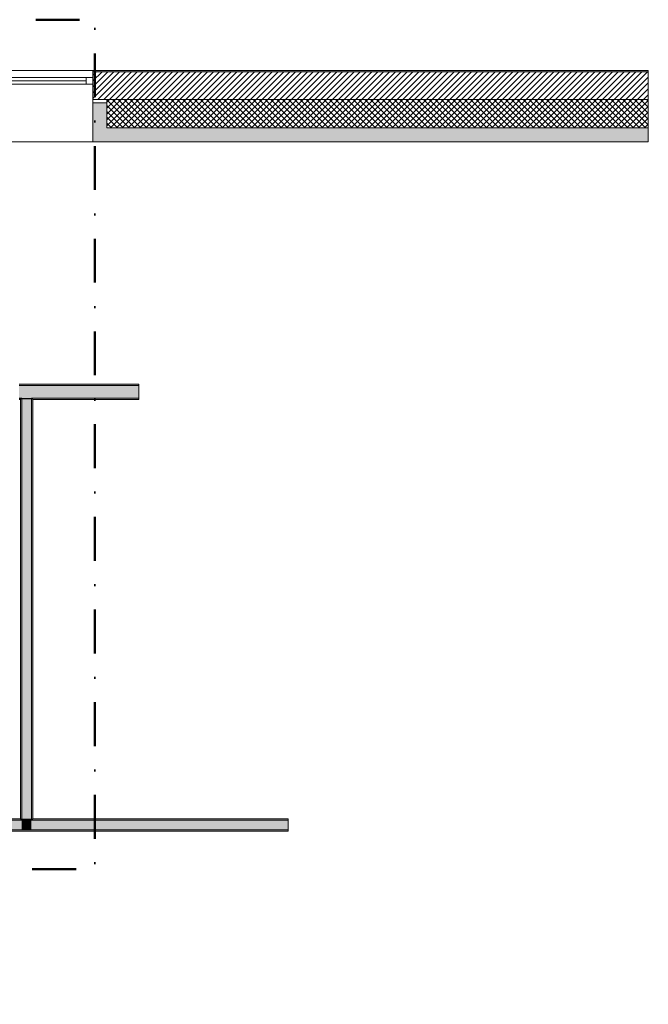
# Model space of a CAD drawing. Header units: millimetres. Extents: x -40968 to 11883, y -18948 to 4746.
# Tile 29 of 29: x 7337 to 11883, y -2376 to 4746. Entities that reach past the tile are written whole.
import ezdxf

# ---------------------------------------------------------------- set-up
doc = ezdxf.new("R2010")
doc.units = ezdxf.units.MM
doc.header["$MEASUREMENT"] = 0
doc.linetypes.add('Punto & Rayas', pattern=[670.277762, 317.5, -176.388889, 0, -176.388874])
for name, color, linetype, lineweight, true_color in [('01_2D_Ambit_Pluma_Nº__242', 7, 'Continuous', 50, 0xfb0013), ('12_FAÇ_Façana_Pluma_Nº__102', 7, 'Continuous', 5, 0xcccccc), ('12_FAÇ_Façana_Pluma_Nº__174', 7, 'Continuous', 13, 0xe4ad2c), ('12_FAÇ_Façana_Pluma_Nº__176', 7, 'Continuous', 15, 0x93a0c6), ('12_FAÇ_Façana_Pluma_Nº__43', 7, 'Continuous', 5, 0xa4a4a6), ('Ventanas Archicad_Pluma_Nº__23', 7, 'Continuous', 5, 0xa4a4a6), ('Ventanas Archicad_Pluma_Nº__3', 7, 'Continuous', 5, 0xa4a4a4), ('Ventanas Archicad_Pluma_Nº__43', 7, 'Continuous', 5, 0xa4a4a6)]:
    doc.layers.add(name, color=color, linetype=linetype, lineweight=lineweight, true_color=true_color)
doc.layers.add('12_FAÇ_Façana', color=7, linetype='Continuous')
doc.layers.add('Ventanas Archicad', color=7, linetype='Continuous')
for name, color, linetype, lineweight in [('12_FAÇ_Façana_Pluma_Nº__2', 8, 'Continuous', 5), ('12_FAÇ_Façana_Pluma_Nº__7', 7, 'Continuous', 5), ('Demolido_12_FAÇ_Façana_Pluma_Nº__7', 7, 'Continuous', 5), ('Ventanas Archicad_Pluma_Nº__7', 7, 'Continuous', 5)]:
    doc.layers.add(name, color=color, linetype=linetype, lineweight=lineweight)

# ---------------------------------------------------------------- blocks, each defined once
blk = doc.blocks.new('Ventana Vertical Multi-Faja 27_4')
at = {"layer": 'Ventanas Archicad_Pluma_Nº__23', "color": 253, "linetype": 'Continuous', "lineweight": 5, "true_color": 0xa4a4a6}
for p, q in [((-600, 0), (-550, 0)), ((-550, 0), (-550, -50)), ((550, -50), (550, 0)), ((550, 0), (600, 0)), ((-550, -50), (-600, -50)), ((600, -50), (550, -50))]:
    blk.add_line(p, q, dxfattribs=at)
at = {"layer": 'Ventanas Archicad_Pluma_Nº__3', "color": 253, "linetype": 'Continuous', "lineweight": 5, "true_color": 0xa4a4a4}
for p, q in [((-600, 50), (600, 50)), ((-550, 0), (550, 0)), ((-550, -25), (550, -25)), ((550, -50), (-550, -50)), ((-600, -465), (600, -465))]:
    blk.add_line(p, q, dxfattribs=at)
at = {"layer": 'Ventanas Archicad_Pluma_Nº__43', "color": 253, "linetype": 'Continuous', "lineweight": 5, "true_color": 0xa4a4a6}
for p, q in [((-600, -160), (-600, -185)), ((600, -160), (600, -185))]:
    blk.add_line(p, q, dxfattribs=at)
at = {"layer": 'Ventanas Archicad_Pluma_Nº__7', "color": 7, "linetype": 'Continuous', "lineweight": 5}
for p, q in [((-600, 50), (-600, 40)), ((-600, 40), (-600, 0)), ((-600, 0), (-600, -50)), ((-600, 0), (-600, -50)), ((600, 50), (600, 40)), ((600, 40), (600, 0)), ((600, 0), (600, -50)), ((600, 0), (600, -50)), ((-600, -50), (-600, -160)), ((600, -50), (600, -160)), ((-600, -185), (-600, -365)), ((-600, -185), (-600, -365)), ((600, -185), (600, -365)), ((600, -185), (600, -365)), ((-600, -365), (-600, -465)), ((-600, -365), (-600, -465)), ((600, -365), (600, -465)), ((600, -365), (600, -465))]:
    blk.add_line(p, q, dxfattribs=at)
blk = doc.blocks.new('Muro_3_1', base_point=(11882.6, 4378.5))
at = {"layer": '12_FAÇ_Façana', "linetype": 'Continuous', "lineweight": 0, "true_color": 0x000000}
h = blk.add_hatch(dxfattribs=at)
h.set_pattern_fill('Yeso_0001', color=18, style=0, pattern_type=2)
h.set_pattern_definition([(0, (0, 0), (0, 75), [0, -75])])
h.paths.add_polyline_path([(7866.7, 4168.5), (7866.7, 4143.5), (7966.7, 4143.5), (7966.7, 4168.5)])
at = {"layer": '12_FAÇ_Façana_Pluma_Nº__102', "linetype": 'Continuous', "lineweight": 0, "true_color": 0xe5e5e5}
for points in [[(7966.7, 3963.5), (7966.7, 4143.5), (7866.7, 4143.5), (7866.7, 3863.5)], [(7866.7, 3863.5), (11882.6, 3863.5), (11882.6, 3963.5), (7966.7, 3963.5)]]:
    blk.add_hatch(color=254, dxfattribs=at).paths.add_polyline_path(points)
at = {"layer": '12_FAÇ_Façana_Pluma_Nº__174', "linetype": 'Continuous', "lineweight": 13, "true_color": 0xe4ad2c}
h = blk.add_hatch(dxfattribs=at)
h.set_pattern_fill('SATE_Aislamiento_0001', color=42, style=0, pattern_type=2)
h.set_pattern_definition([(45, (0, 0), (-21.2132, 21.2132), []), (135, (0, 0), (21.2132, 21.2132), [])])
h.paths.add_polyline_path([(11882.6, 4168.5), (7966.7, 4168.5), (7966.7, 4143.5), (7966.7, 3963.5), (11882.6, 3963.5)])
at = {"layer": '12_FAÇ_Façana_Pluma_Nº__176', "linetype": 'Continuous', "lineweight": 0, "true_color": 0x495063}
blk.add_hatch(color=251, dxfattribs=at).paths.add_polyline_path([(7866.7, 4368.5), (11882.6, 4368.5), (11882.6, 4378.5), (7866.7, 4378.5)])
at = {"layer": '12_FAÇ_Façana_Pluma_Nº__2', "linetype": 'Continuous', "lineweight": 5}
h = blk.add_hatch(dxfattribs=at)
h.set_pattern_fill('Ceramic_0001', color=8, style=0, pattern_type=2)
h.set_pattern_definition([(45, (0, 0), (-21.2132, 21.2132), [])])
h.paths.add_polyline_path([(11882.6, 4368.5), (7866.7, 4368.5), (7866.7, 4168.5), (11882.6, 4168.5)])
at = {"layer": '12_FAÇ_Façana_Pluma_Nº__43', "color": 253, "linetype": 'Continuous', "lineweight": 5, "true_color": 0xa4a4a6}
for p, q in [((7866.7, 4168.5), (7866.7, 4143.5)), ((7966.7, 4168.5), (7866.7, 4168.5)), ((7866.7, 4143.5), (7966.7, 4143.5)), ((7966.7, 4143.5), (7966.7, 4168.5))]:
    blk.add_line(p, q, dxfattribs=at)
at = {"layer": '12_FAÇ_Façana_Pluma_Nº__7', "color": 7, "linetype": 'Continuous', "lineweight": 5}
for p, q in [((7866.7, 4378.5), (7866.7, 4368.5)), ((11882.6, 4368.5), (7866.7, 4368.5)), ((7866.7, 4368.5), (7866.7, 4328.5)), ((7866.7, 4328.5), (7866.7, 4278.5)), ((7866.7, 4278.5), (7866.7, 4168.5)), ((7866.7, 4143.5), (7866.7, 3963.5)), ((7866.7, 4143.5), (7866.7, 3963.5)), ((11882.6, 4168.5), (7966.7, 4168.5)), ((7966.7, 3963.5), (7966.7, 4143.5)), ((7866.7, 3963.5), (7866.7, 3863.5)), ((7866.7, 3963.5), (7866.7, 3863.5)), ((7966.7, 3963.5), (11882.6, 3963.5))]:
    blk.add_line(p, q, dxfattribs=at)
at = {"layer": '12_FAÇ_Façana_Pluma_Nº__7', "color": 7, "linetype": 'Continuous', "lineweight": 5, "flags": 128}
for points in [[(11882.6, 4378.5), (7866.7, 4378.5)], [(11882.6, 3863.5), (11882.6, 4378.5)], [(7866.7, 3863.5), (11882.6, 3863.5)]]:
    blk.add_lwpolyline(points, dxfattribs=at)
at = {"layer": 'Ventanas Archicad', "color": 253, "linetype": 'Continuous', "lineweight": 5, "true_color": 0xa4a4a6, "zscale": 1000}
blk.add_blockref('Ventana Vertical Multi-Faja 27_4', (7266.7, 4328.5), dxfattribs=at)
blk = doc.blocks.new('Muro_72_1', base_point=(8198, 1999.6))
at = {"layer": '12_FAÇ_Façana_Pluma_Nº__102', "linetype": 'Continuous', "lineweight": 0, "true_color": 0xe5e5e5}
for points in [[(7352.1, 2099.6), (7332.1, 2099.6), (7332.1, 2009.6), (7352.1, 2009.6)], [(7352.1, 2009.6), (7422.1, 2009.6), (7422.1, 2099.6), (7352.1, 2099.6)], [(7422.1, 2009.6), (8198, 2009.6), (8198, 2099.6), (7422.1, 2099.6)]]:
    blk.add_hatch(color=254, dxfattribs=at).paths.add_polyline_path(points)
at = {"layer": '12_FAÇ_Façana_Pluma_Nº__176', "linetype": 'Continuous', "lineweight": 0, "true_color": 0x495063}
for points in [[(8198, 2109.6), (7332.1, 2109.6), (7332.1, 2099.6), (8198, 2099.6)], [(7342.1, 2009.6), (7332.1, 2009.6), (7332.1, 1999.6), (7342.1, 1999.6)], [(7342.1, 1999.6), (7352.1, 1999.6), (7352.1, 2009.6), (7342.1, 2009.6)], [(7422.1, 1999.6), (7432.1, 1999.6), (7432.1, 2009.6), (7422.1, 2009.6)], [(7432.1, 1999.6), (8198, 1999.6), (8198, 2009.6), (7432.1, 2009.6)]]:
    blk.add_hatch(color=251, dxfattribs=at).paths.add_polyline_path(points)
at = {"layer": '12_FAÇ_Façana_Pluma_Nº__7', "color": 7, "linetype": 'Continuous', "lineweight": 5}
for p, q in [((7352.1, 2099.6), (7332.1, 2099.6)), ((7422.1, 2099.6), (7352.1, 2099.6)), ((8198, 2099.6), (7422.1, 2099.6)), ((7332.1, 2009.6), (7352.1, 2009.6)), ((7352.1, 2009.6), (7352.1, 1999.6)), ((7422.1, 1999.6), (7422.1, 2009.6)), ((7422.1, 2009.6), (8198, 2009.6))]:
    blk.add_line(p, q, dxfattribs=at)
at = {"layer": '12_FAÇ_Façana_Pluma_Nº__7', "color": 7, "linetype": 'Continuous', "lineweight": 5, "flags": 128}
for points in [[(8198, 2109.6), (7332.1, 2109.6)], [(8198, 1999.6), (8198, 2109.6)], [(7332.1, 1999.6), (7342.1, 1999.6)], [(7432.1, 1999.6), (8198, 1999.6)]]:
    blk.add_lwpolyline(points, dxfattribs=at)
blk = doc.blocks.new('Muro_103_1', base_point=(5832.1, -1124))
at = {"layer": '12_FAÇ_Façana_Pluma_Nº__102', "linetype": 'Continuous', "lineweight": 0, "true_color": 0xe5e5e5}
for points in [[(5752.1, -1044), (5822.1, -1114), (5822.1, -1044)], [(5822.1, -1044), (5822.1, -1114), (5832.1, -1114), (5832.1, -1044)], [(7352.1, -1044), (5832.1, -1044), (5832.1, -1114), (7352.1, -1114)], [(7422.1, -1044), (7352.1, -1044), (7352.1, -1114), (7422.1, -1114)], [(7422.1, -1114), (9278.7, -1114), (9278.7, -1044), (7422.1, -1044)]]:
    blk.add_hatch(color=254, dxfattribs=at).paths.add_polyline_path(points)
at = {"layer": '12_FAÇ_Façana_Pluma_Nº__176', "linetype": 'Continuous', "lineweight": 0, "true_color": 0x495063}
for points in [[(5822.1, -1034), (5822.1, -1044), (5832.1, -1044), (5832.1, -1034)], [(7342.1, -1034), (5832.1, -1034), (5832.1, -1044), (7342.1, -1044)], [(7352.1, -1034), (7342.1, -1034), (7342.1, -1044), (7352.1, -1044)], [(7432.1, -1034), (7422.1, -1034), (7422.1, -1044), (7432.1, -1044)], [(7432.1, -1044), (9278.7, -1044), (9278.7, -1034), (7432.1, -1034)], [(5822.1, -1114), (5832.1, -1124), (5832.1, -1114)], [(5832.1, -1124), (9278.7, -1124), (9278.7, -1114), (5832.1, -1114)]]:
    blk.add_hatch(color=251, dxfattribs=at).paths.add_polyline_path(points)
at = {"layer": '12_FAÇ_Façana_Pluma_Nº__7', "color": 7, "linetype": 'Continuous', "lineweight": 5}
for p, q in [((5832.1, -1044), (5822.1, -1044)), ((7352.1, -1044), (5832.1, -1044)), ((7352.1, -1034), (7352.1, -1044)), ((7422.1, -1044), (7422.1, -1034)), ((9278.7, -1044), (7422.1, -1044)), ((5822.1, -1114), (5832.1, -1114)), ((5832.1, -1114), (7352.1, -1114)), ((7352.1, -1114), (7422.1, -1114)), ((7422.1, -1114), (9278.7, -1114))]:
    blk.add_line(p, q, dxfattribs=at)
at = {"layer": '12_FAÇ_Façana_Pluma_Nº__7', "color": 7, "linetype": 'Continuous', "lineweight": 5, "flags": 128}
for points in [[(7342.1, -1034), (5832.1, -1034)], [(9278.7, -1034), (7432.1, -1034)], [(9278.7, -1124), (9278.7, -1034)], [(6178.9, -1124), (9278.7, -1124)]]:
    blk.add_lwpolyline(points, dxfattribs=at)
at = {"layer": 'Demolido_12_FAÇ_Façana_Pluma_Nº__7', "color": 7, "linetype": 'Continuous', "lineweight": 5}
blk.add_line((5822.1, -1034), (5822.1, -1044), dxfattribs=at)
for p in [(5752.1, -1044), (5822.1, -1114)]:
    blk.add_point(p, dxfattribs=at)
blk = doc.blocks.new('Muro_107_1', base_point=(7432.1, -1124))
at = {"layer": '12_FAÇ_Façana_Pluma_Nº__102', "linetype": 'Continuous', "lineweight": 0, "true_color": 0xe5e5e5}
for points in [[(7352.1, 1999.6), (7422.1, 1999.6), (7422.1, 2009.6), (7352.1, 2009.6)], [(7422.1, -1034), (7422.1, 1999.6), (7352.1, 1999.6), (7352.1, -1034)], [(7422.1, -1034), (7352.1, -1034), (7352.1, -1044), (7422.1, -1044)]]:
    blk.add_hatch(color=254, dxfattribs=at).paths.add_polyline_path(points)
at = {"layer": '12_FAÇ_Façana_Pluma_Nº__176', "linetype": 'Continuous', "lineweight": 0, "true_color": 0x495063}
for points in [[(7342.1, 1999.6), (7342.1, -1034), (7352.1, -1034), (7352.1, 1999.6)], [(7432.1, -1034), (7432.1, 1999.6), (7422.1, 1999.6), (7422.1, -1034)]]:
    blk.add_hatch(color=251, dxfattribs=at).paths.add_polyline_path(points)
at = {"layer": '12_FAÇ_Façana_Pluma_Nº__7', "color": 7, "linetype": 'Continuous', "lineweight": 5}
for p, q in [((7352.1, 2009.6), (7352.1, 1999.6)), ((7352.1, 1999.6), (7352.1, -1034)), ((7422.1, 1999.6), (7422.1, 2009.6)), ((7422.1, -1034), (7422.1, 1999.6)), ((7352.1, -1034), (7352.1, -1044)), ((7422.1, -1044), (7422.1, -1034))]:
    blk.add_line(p, q, dxfattribs=at)
at = {"layer": '12_FAÇ_Façana_Pluma_Nº__7', "color": 7, "linetype": 'Continuous', "lineweight": 5, "flags": 128}
for points in [[(7342.1, 1999.6), (7342.1, -1034)], [(7432.1, -1034), (7432.1, 1999.6)]]:
    blk.add_lwpolyline(points, dxfattribs=at)

msp = doc.modelspace()

# ---------------------------------------------------------------- linework, layer by layer
at = {"layer": '01_2D_Ambit_Pluma_Nº__242', "color": 1, "linetype": 'Punto & Rayas', "lineweight": 50, "true_color": 0xfb0013, "flags": 128}
msp.add_lwpolyline([(-28500, 1816.8), (-28500, 4745.9), (7879.6, 4745.9), (7879.6, -1396.9), (6474.1, -1396.9), (6474.1, -11392.7), (6916.3, -11392.7), (6916.3, -17756.6), (-3932.3, -17756.6), (-3932.3, -11834.9), (-2447.9, -11834.9), (-2447.9, -2249.6), (-23311.2, -2249.6), (-23311.2, 1816.8)], close=True, dxfattribs=at)

# ---------------------------------------------------------------- block references
at = {"layer": '12_FAÇ_Façana', "color": 7, "lineweight": 20}
for name, p in [('Muro_3_1', (11882.6, 4378.5)), ('Muro_72_1', (8198, 1999.6)), ('Muro_107_1', (7432.1, -1124)), ('Muro_103_1', (5832.1, -1124))]:
    msp.add_blockref(name, p, dxfattribs=at)

doc.saveas('drawing.dxf')
